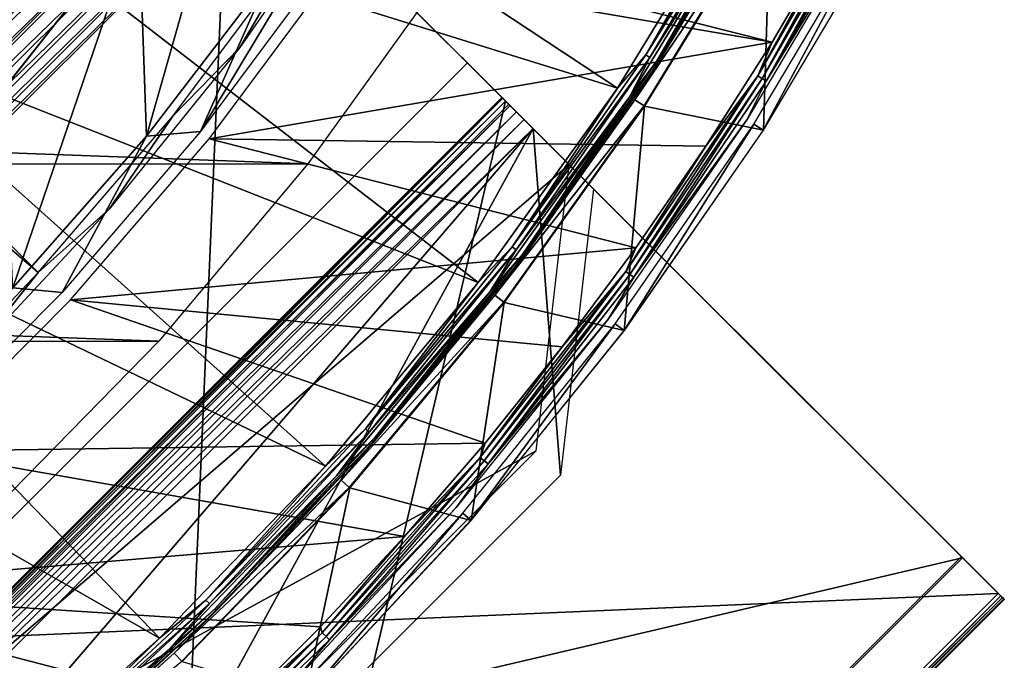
# Model space of a CAD drawing. Header units: millimetres. Extents: x -30.2 to 30.2, y -30.2 to 30.2.
# Tile 127 of 191: x 18.9 to 27.6, y -21 to -15.4. Entities that reach past the tile are written whole.
import ezdxf

# ---------------------------------------------------------------- set-up
doc = ezdxf.new("R2010")
doc.units = ezdxf.units.MM
doc.header["$LTSCALE"] = 81.481481
for name, color, linetype in [('1', 7, 'CONTINUOUS'), ('11', 7, 'CONTINUOUS'), ('141', 7, 'CONTINUOUS'), ('146', 7, 'CONTINUOUS'), ('148', 7, 'CONTINUOUS'), ('15', 7, 'CONTINUOUS'), ('174', 7, 'CONTINUOUS'), ('242', 7, 'CONTINUOUS'), ('243', 7, 'CONTINUOUS'), ('244', 7, 'CONTINUOUS'), ('245', 7, 'CONTINUOUS'), ('246', 7, 'CONTINUOUS'), ('247', 7, 'CONTINUOUS'), ('248', 7, 'CONTINUOUS'), ('249', 7, 'CONTINUOUS'), ('250', 7, 'CONTINUOUS'), ('251', 7, 'CONTINUOUS'), ('252', 7, 'CONTINUOUS'), ('27', 7, 'CONTINUOUS'), ('3', 7, 'CONTINUOUS'), ('5', 7, 'CONTINUOUS'), ('64', 7, 'CONTINUOUS'), ('66', 7, 'CONTINUOUS'), ('79', 7, 'CONTINUOUS'), ('8', 7, 'CONTINUOUS'), ('81', 7, 'CONTINUOUS'), ('9', 7, 'CONTINUOUS')]:
    doc.layers.add(name, color=color, linetype=linetype)

msp = doc.modelspace()

# ---------------------------------------------------------------- linework, layer by layer
at = {"layer": '1', "color": 251, "linetype": 'Continuous', "true_color": 0x4c4c4c}
for points in [[(21.4137, -16.6518, 4.4), (-22.5838, -15.0255, 4.4), (22.6143, -14.9798, 4.4), (21.4137, -16.6518, 4.4)], [(-21.3802, -16.6948, 4.4), (-22.5838, -15.0255, 4.4), (21.4137, -16.6518, 4.4), (-21.3802, -16.6948, 4.4)], [(20.0953, -18.2215, 4.4), (-21.3802, -16.6948, 4.4), (21.4137, -16.6518, 4.4), (20.0953, -18.2215, 4.4)], [(-20.0588, -18.2617, 4.4), (-21.3802, -16.6948, 4.4), (20.0953, -18.2215, 4.4), (-20.0588, -18.2617, 4.4)], [(18.6557, -19.6917, 4.4), (-20.0588, -18.2617, 4.4), (20.0953, -18.2215, 4.4), (18.6557, -19.6917, 4.4)]]:
    msp.add_3dface(points, dxfattribs=at)
at = {"layer": '11', "color": 4, "linetype": 'Continuous'}
for points in [[(25.5089, -14.3163, -0.1983), (24.3958, -16.1401, -0.1983), (25.4465, -16.3535, -119.7983), (25.5089, -14.3163, -0.1983)], [(26.5483, -14.4965, -119.7983), (25.5089, -14.3163, -0.1983), (25.4465, -16.3535, -119.7983), (26.5483, -14.4965, -119.7983)], [(24.3958, -16.1401, -0.1983), (23.1526, -17.8778, -0.1983), (24.215, -18.1271, -119.7983), (24.3958, -16.1401, -0.1983)], [(25.4465, -16.3535, -119.7983), (24.3958, -16.1401, -0.1983), (24.215, -18.1271, -119.7983), (25.4465, -16.3535, -119.7983)], [(23.1526, -17.8778, -0.1983), (21.7858, -19.5202, -0.1983), (22.8602, -19.8084, -119.7983), (23.1526, -17.8778, -0.1983)], [(24.215, -18.1271, -119.7983), (23.1526, -17.8778, -0.1983), (22.8602, -19.8084, -119.7983), (24.215, -18.1271, -119.7983)], [(21.7858, -19.5202, -0.1983), (20.3028, -21.0584, -0.1983), (21.3888, -21.3888, -119.7983), (21.7858, -19.5202, -0.1983)], [(22.8602, -19.8084, -119.7983), (21.7858, -19.5202, -0.1983), (21.3888, -21.3888, -119.7983), (22.8602, -19.8084, -119.7983)]]:
    msp.add_3dface(points, dxfattribs=at)
at = {"layer": '141', "color": 251, "linetype": 'Continuous', "true_color": 0x4c4c4c}
for points in [[(20.8123, -15.6205, -136), (21.3136, -14.7642, -138.7), (21.8648, -14.1096, -136), (20.8123, -15.6205, -136)], [(20.2206, -16.2289, -138.7), (21.3136, -14.7642, -138.7), (20.8123, -15.6205, -136), (20.2206, -16.2289, -138.7)], [(19.6556, -17.0531, -136), (20.2206, -16.2289, -138.7), (20.8123, -15.6205, -136), (19.6556, -17.0531, -136)], [(19.0272, -17.613, -138.7), (20.2206, -16.2289, -138.7), (19.6556, -17.0531, -136), (19.0272, -17.613, -138.7)], [(18.4004, -18.4004, -136), (19.0272, -17.613, -138.7), (19.6556, -17.0531, -136), (18.4004, -18.4004, -136)], [(18.6839, -17.9767, -138.7), (19.0272, -17.613, -138.7), (18.4004, -18.4004, -136), (18.6839, -17.9767, -138.7)]]:
    msp.add_3dface(points, dxfattribs=at)
at = {"layer": '146', "color": 251, "linetype": 'Continuous', "true_color": 0x4c4c4c}
msp.add_3dface([(17.3995, -15.9853, -138.7), (19.0272, -17.613, -138.7), (17.2809, -16.1135, -148.7), (17.3995, -15.9853, -138.7)], dxfattribs=at)
at = {"layer": '148', "color": 251, "linetype": 'Continuous', "true_color": 0x4c4c4c}
msp.add_3dface([(19.0272, -17.613, -138.7), (18.6839, -17.9767, -138.7), (17.2809, -16.1135, -148.7), (19.0272, -17.613, -138.7)], dxfattribs=at)
at = {"layer": '15', "color": 251, "linetype": 'Continuous', "true_color": 0x4c4c4c}
for points in [[(21.5854, -14.8556, -126.0965), (20.4652, -16.3644, -126.0965), (21.3256, -14.929, -131.0095), (21.5854, -14.8556, -126.0965)], [(19.9879, -16.4041, -136), (21.0776, -14.9783, -136), (20.4652, -16.3644, -126.0965), (19.9879, -16.4041, -136)], [(20.4652, -16.3644, -126.0965), (21.0776, -14.9783, -136), (21.3256, -14.929, -131.0095), (20.4652, -16.3644, -126.0965)], [(19.2398, -17.789, -126.0965), (19.9879, -16.4041, -136), (20.4652, -16.3644, -126.0965), (19.2398, -17.789, -126.0965)], [(18.8054, -17.7474, -136), (19.9879, -16.4041, -136), (19.2398, -17.789, -126.0965), (18.8054, -17.7474, -136)], [(17.9154, -19.1222, -126.0965), (18.8054, -17.7474, -136), (19.2398, -17.789, -126.0965), (17.9154, -19.1222, -126.0965)]]:
    msp.add_3dface(points, dxfattribs=at)
at = {"layer": '174', "color": 251, "linetype": 'Continuous', "true_color": 0x4c4c4c}
for points in [[(19.8761, -9.3018, -211.7), (20.2411, -8.4813, -211.7), (8.6651, -20.1633, -211.7), (19.8761, -9.3018, -211.7)], [(8.6651, -20.1633, -211.7), (20.2411, -8.4813, -211.7), (14.3835, -14.3835, -211.7), (8.6651, -20.1633, -211.7)], [(9.48, -19.7922, -211.7), (19.8761, -9.3018, -211.7), (8.6651, -20.1633, -211.7), (9.48, -19.7922, -211.7)], [(19.4828, -10.1008, -211.7), (19.8761, -9.3018, -211.7), (9.48, -19.7922, -211.7), (19.4828, -10.1008, -211.7)], [(10.2803, -19.3889, -211.7), (19.4828, -10.1008, -211.7), (9.48, -19.7922, -211.7), (10.2803, -19.3889, -211.7)], [(19.0612, -10.8782, -211.7), (19.4828, -10.1008, -211.7), (10.2803, -19.3889, -211.7), (19.0612, -10.8782, -211.7)], [(11.062, -18.9553, -211.7), (19.0612, -10.8782, -211.7), (10.2803, -19.3889, -211.7), (11.062, -18.9553, -211.7)], [(18.6113, -11.634, -211.7), (19.0612, -10.8782, -211.7), (11.062, -18.9553, -211.7), (18.6113, -11.634, -211.7)]]:
    msp.add_3dface(points, dxfattribs=at)
at = {"layer": '242', "color": 25, "linetype": 'Continuous', "true_color": 0x996633}
for points in [[(20.455, -27.5261, -190.4393), (20.4921, -27.5632, -190.273), (13.6427, -20.7138, -212.3913), (20.455, -27.5261, -190.4393)], [(13.6427, -20.7138, -212.3913), (20.4921, -27.5632, -190.273), (20.1284, -27.1995, -190.2479), (13.6427, -20.7138, -212.3913)], [(13.9694, -21.0405, -212.5827), (20.455, -27.5261, -190.4393), (13.6427, -20.7138, -212.3913), (13.9694, -21.0405, -212.5827)]]:
    msp.add_3dface(points, dxfattribs=at)
at = {"layer": '243', "color": 25, "linetype": 'Continuous', "true_color": 0x996633}
for points in [[(20.7138, -13.6427, -212.3913), (27.1995, -20.1284, -190.2479), (27.5261, -20.455, -190.4393), (20.7138, -13.6427, -212.3913)], [(21.0405, -13.9694, -212.5827), (20.7138, -13.6427, -212.3913), (27.5261, -20.455, -190.4393), (21.0405, -13.9694, -212.5827)], [(22.7793, -15.7083, -169.8023), (22.7917, -15.7206, -169.5741), (23.1656, -16.0945, -169.5016), (22.7793, -15.7083, -169.8023)], [(22.7917, -15.7206, -170.0305), (22.7793, -15.7083, -169.8023), (23.1329, -16.0618, -169.8023), (22.7917, -15.7206, -170.0305)], [(23.1329, -16.0618, -169.8023), (22.7793, -15.7083, -169.8023), (23.1411, -16.07, -169.6502), (23.1329, -16.0618, -169.8023)], [(23.1411, -16.07, -169.6502), (22.7793, -15.7083, -169.8023), (23.1656, -16.0945, -169.5016), (23.1411, -16.07, -169.6502)], [(22.7917, -15.7206, -169.5741), (22.8284, -15.7573, -169.3512), (23.2058, -16.1347, -169.36), (22.7917, -15.7206, -169.5741)], [(23.1656, -16.0945, -169.5016), (22.7917, -15.7206, -169.5741), (23.2058, -16.1347, -169.36), (23.1656, -16.0945, -169.5016)], [(22.8284, -15.7573, -170.2534), (22.7917, -15.7206, -170.0305), (23.1656, -16.0945, -170.103), (22.8284, -15.7573, -170.2534)], [(23.1656, -16.0945, -170.103), (22.7917, -15.7206, -170.0305), (23.1411, -16.07, -169.9544), (23.1656, -16.0945, -170.103)], [(23.1411, -16.07, -169.9544), (22.7917, -15.7206, -170.0305), (23.1329, -16.0618, -169.8023), (23.1411, -16.07, -169.9544)], [(22.8284, -15.7573, -169.3512), (22.8887, -15.8176, -169.1389), (23.3292, -16.2581, -169.1108), (22.8284, -15.7573, -169.3512)], [(23.2058, -16.1347, -169.36), (22.8284, -15.7573, -169.3512), (23.2608, -16.1897, -169.2287), (23.2058, -16.1347, -169.36)], [(23.2608, -16.1897, -169.2287), (22.8284, -15.7573, -169.3512), (23.3292, -16.2581, -169.1108), (23.2608, -16.1897, -169.2287)], [(27.21, -20.139, -189.9062), (22.8284, -15.7573, -170.2534), (27.5472, -20.4761, -189.7559), (27.21, -20.139, -189.9062)], [(27.5472, -20.4761, -189.7559), (22.8284, -15.7573, -170.2534), (23.1656, -16.0945, -170.103), (27.5472, -20.4761, -189.7559)], [(22.8887, -15.8176, -169.1389), (22.9711, -15.9001, -168.9419), (23.4095, -16.3385, -169.009), (22.8887, -15.8176, -169.1389)], [(23.3292, -16.2581, -169.1108), (22.8887, -15.8176, -169.1389), (23.4095, -16.3385, -169.009), (23.3292, -16.2581, -169.1108)], [(22.9711, -15.9001, -168.9419), (23.0738, -16.0027, -168.765), (23.9423, -16.8712, -168.4308), (22.9711, -15.9001, -168.9419)], [(23.4095, -16.3385, -169.009), (22.9711, -15.9001, -168.9419), (23.9423, -16.8712, -168.4308), (23.4095, -16.3385, -169.009)], [(23.0738, -16.0027, -168.765), (23.1943, -16.1232, -168.6123), (23.9423, -16.8712, -168.4308), (23.0738, -16.0027, -168.765)], [(23.9423, -16.8712, -168.4308), (23.1943, -16.1232, -168.6123), (23.7271, -16.656, -168.0341), (23.9423, -16.8712, -168.4308)], [(27.1995, -20.1284, -190.2479), (27.218, -20.1469, -190.1648), (27.5793, -20.5082, -190.1002), (27.1995, -20.1284, -190.2479)], [(27.5261, -20.455, -190.4393), (27.1995, -20.1284, -190.2479), (27.5632, -20.4921, -190.273), (27.5261, -20.455, -190.4393)], [(27.5632, -20.4921, -190.273), (27.1995, -20.1284, -190.2479), (27.5793, -20.5082, -190.1002), (27.5632, -20.4921, -190.273)], [(27.2234, -20.1523, -189.9913), (27.21, -20.139, -189.9062), (27.5739, -20.5028, -189.9261), (27.2234, -20.1523, -189.9913)], [(27.5739, -20.5028, -189.9261), (27.21, -20.139, -189.9062), (27.5472, -20.4761, -189.7559), (27.5739, -20.5028, -189.9261)], [(27.218, -20.1469, -190.1648), (27.226, -20.155, -190.0784), (27.5739, -20.5028, -189.9261), (27.218, -20.1469, -190.1648)], [(27.5793, -20.5082, -190.1002), (27.218, -20.1469, -190.1648), (27.5739, -20.5028, -189.9261), (27.5793, -20.5082, -190.1002)], [(27.226, -20.155, -190.0784), (27.2234, -20.1523, -189.9913), (27.5739, -20.5028, -189.9261), (27.226, -20.155, -190.0784)]]:
    msp.add_3dface(points, dxfattribs=at)
at = {"layer": '244', "color": 25, "linetype": 'Continuous', "true_color": 0x996633}
for points in [[(13.3161, -20.3872, -213.2), (20.3872, -13.3161, -213.2), (20.5056, -13.4346, -213.1859), (13.3161, -20.3872, -213.2)], [(13.4346, -20.5056, -213.1859), (13.3161, -20.3872, -213.2), (20.5056, -13.4346, -213.1859), (13.4346, -20.5056, -213.1859)], [(13.4346, -20.5056, -213.1859), (20.5056, -13.4346, -213.1859), (20.6207, -13.5497, -213.1439), (13.4346, -20.5056, -213.1859)], [(13.5497, -20.6207, -213.1439), (13.4346, -20.5056, -213.1859), (20.6207, -13.5497, -213.1439), (13.5497, -20.6207, -213.1439)], [(13.5497, -20.6207, -213.1439), (20.6207, -13.5497, -213.1439), (20.7292, -13.6581, -213.0752), (13.5497, -20.6207, -213.1439)], [(13.6581, -20.7292, -213.0752), (13.5497, -20.6207, -213.1439), (20.7292, -13.6581, -213.0752), (13.6581, -20.7292, -213.0752)], [(13.6581, -20.7292, -213.0752), (20.7292, -13.6581, -213.0752), (20.8281, -13.757, -212.9818), (13.6581, -20.7292, -213.0752)], [(13.757, -20.8281, -212.9818), (13.6581, -20.7292, -213.0752), (20.8281, -13.757, -212.9818), (13.757, -20.8281, -212.9818)], [(13.757, -20.8281, -212.9818), (20.8281, -13.757, -212.9818), (20.9144, -13.8434, -212.8663), (13.757, -20.8281, -212.9818)], [(13.8434, -20.9144, -212.8663), (13.757, -20.8281, -212.9818), (20.9144, -13.8434, -212.8663), (13.8434, -20.9144, -212.8663)], [(13.8434, -20.9144, -212.8663), (20.9144, -13.8434, -212.8663), (20.9859, -13.9148, -212.732), (13.8434, -20.9144, -212.8663)], [(13.9148, -20.9859, -212.732), (13.8434, -20.9144, -212.8663), (20.9859, -13.9148, -212.732), (13.9148, -20.9859, -212.732)], [(13.9148, -20.9859, -212.732), (20.9859, -13.9148, -212.732), (21.0405, -13.9694, -212.5827), (13.9148, -20.9859, -212.732)], [(13.9694, -21.0405, -212.5827), (13.9148, -20.9859, -212.732), (21.0405, -13.9694, -212.5827), (13.9694, -21.0405, -212.5827)]]:
    msp.add_3dface(points, dxfattribs=at)
at = {"layer": '245', "color": 25, "linetype": 'Continuous', "true_color": 0x996633}
for points in [[(13.9694, -21.0405, -212.5827), (21.0405, -13.9694, -212.5827), (27.5261, -20.455, -190.4393), (13.9694, -21.0405, -212.5827)], [(20.455, -27.5261, -190.4393), (13.9694, -21.0405, -212.5827), (27.5261, -20.455, -190.4393), (20.455, -27.5261, -190.4393)]]:
    msp.add_3dface(points, dxfattribs=at)
at = {"layer": '246', "color": 25, "linetype": 'Continuous', "true_color": 0x996633}
for points in [[(20.455, -27.5261, -190.4393), (27.5261, -20.455, -190.4393), (27.5632, -20.4921, -190.273), (20.455, -27.5261, -190.4393)], [(20.4761, -27.5472, -189.7559), (20.5028, -27.5739, -189.9261), (27.5472, -20.4761, -189.7559), (20.4761, -27.5472, -189.7559)], [(20.5028, -27.5739, -189.9261), (27.5739, -20.5028, -189.9261), (27.5472, -20.4761, -189.7559), (20.5028, -27.5739, -189.9261)], [(20.4921, -27.5632, -190.273), (20.455, -27.5261, -190.4393), (27.5632, -20.4921, -190.273), (20.4921, -27.5632, -190.273)], [(20.4921, -27.5632, -190.273), (27.5632, -20.4921, -190.273), (27.5793, -20.5082, -190.1002), (20.4921, -27.5632, -190.273)], [(20.5082, -27.5793, -190.1002), (20.4921, -27.5632, -190.273), (27.5793, -20.5082, -190.1002), (20.5082, -27.5793, -190.1002)], [(20.5028, -27.5739, -189.9261), (20.5082, -27.5793, -190.1002), (27.5739, -20.5028, -189.9261), (20.5028, -27.5739, -189.9261)], [(20.5082, -27.5793, -190.1002), (27.5793, -20.5082, -190.1002), (27.5739, -20.5028, -189.9261), (20.5082, -27.5793, -190.1002)]]:
    msp.add_3dface(points, dxfattribs=at)
at = {"layer": '247', "color": 25, "linetype": 'Continuous', "true_color": 0x996633}
for points in [[(16.0945, -23.1656, -170.103), (20.4761, -27.5472, -189.7559), (23.1656, -16.0945, -170.103), (16.0945, -23.1656, -170.103)], [(20.4761, -27.5472, -189.7559), (27.5472, -20.4761, -189.7559), (23.1656, -16.0945, -170.103), (20.4761, -27.5472, -189.7559)]]:
    msp.add_3dface(points, dxfattribs=at)
at = {"layer": '248', "color": 25, "linetype": 'Continuous', "true_color": 0x996633}
for points in [[(13.6427, -20.7138, -212.3913), (20.1284, -27.1995, -190.2479), (20.7138, -13.6427, -212.3913), (13.6427, -20.7138, -212.3913)], [(20.1284, -27.1995, -190.2479), (27.1995, -20.1284, -190.2479), (20.7138, -13.6427, -212.3913), (20.1284, -27.1995, -190.2479)]]:
    msp.add_3dface(points, dxfattribs=at)
at = {"layer": '249', "color": 25, "linetype": 'Continuous', "true_color": 0x996633}
for points in [[(15.7573, -22.8284, -170.2534), (22.8284, -15.7573, -170.2534), (27.21, -20.139, -189.9062), (15.7573, -22.8284, -170.2534)], [(20.139, -27.21, -189.9062), (15.7573, -22.8284, -170.2534), (27.21, -20.139, -189.9062), (20.139, -27.21, -189.9062)]]:
    msp.add_3dface(points, dxfattribs=at)
at = {"layer": '250', "color": 25, "linetype": 'Continuous', "true_color": 0x996633}
for points in [[(16.0618, -23.1329, -169.8023), (16.07, -23.1411, -169.9544), (23.1329, -16.0618, -169.8023), (16.0618, -23.1329, -169.8023)], [(16.0618, -23.1329, -169.8023), (23.1329, -16.0618, -169.8023), (23.1411, -16.07, -169.6502), (16.0618, -23.1329, -169.8023)], [(16.07, -23.1411, -169.6502), (16.0618, -23.1329, -169.8023), (23.1411, -16.07, -169.6502), (16.07, -23.1411, -169.6502)], [(16.07, -23.1411, -169.9544), (23.1411, -16.07, -169.9544), (23.1329, -16.0618, -169.8023), (16.07, -23.1411, -169.9544)], [(16.07, -23.1411, -169.6502), (23.1411, -16.07, -169.6502), (23.1656, -16.0945, -169.5016), (16.07, -23.1411, -169.6502)], [(16.07, -23.1411, -169.9544), (16.0945, -23.1656, -170.103), (23.1411, -16.07, -169.9544), (16.07, -23.1411, -169.9544)], [(16.0945, -23.1656, -169.5016), (16.07, -23.1411, -169.6502), (23.1656, -16.0945, -169.5016), (16.0945, -23.1656, -169.5016)], [(16.0945, -23.1656, -170.103), (23.1656, -16.0945, -170.103), (23.1411, -16.07, -169.9544), (16.0945, -23.1656, -170.103)], [(16.0945, -23.1656, -169.5016), (23.1656, -16.0945, -169.5016), (23.2058, -16.1347, -169.36), (16.0945, -23.1656, -169.5016)], [(16.1347, -23.2058, -169.36), (16.0945, -23.1656, -169.5016), (23.2058, -16.1347, -169.36), (16.1347, -23.2058, -169.36)], [(16.1347, -23.2058, -169.36), (23.2058, -16.1347, -169.36), (23.2608, -16.1897, -169.2287), (16.1347, -23.2058, -169.36)], [(16.1897, -23.2608, -169.2287), (16.1347, -23.2058, -169.36), (23.2608, -16.1897, -169.2287), (16.1897, -23.2608, -169.2287)], [(16.1897, -23.2608, -169.2287), (23.2608, -16.1897, -169.2287), (23.3292, -16.2581, -169.1108), (16.1897, -23.2608, -169.2287)], [(16.2581, -23.3292, -169.1108), (16.1897, -23.2608, -169.2287), (23.3292, -16.2581, -169.1108), (16.2581, -23.3292, -169.1108)], [(16.2581, -23.3292, -169.1108), (23.3292, -16.2581, -169.1108), (23.4095, -16.3385, -169.009), (16.2581, -23.3292, -169.1108)], [(16.3385, -23.4095, -169.009), (16.2581, -23.3292, -169.1108), (23.4095, -16.3385, -169.009), (16.3385, -23.4095, -169.009)]]:
    msp.add_3dface(points, dxfattribs=at)
at = {"layer": '251', "color": 25, "linetype": 'Continuous', "true_color": 0x996633}
for points in [[(16.8712, -23.9423, -168.4308), (16.3385, -23.4095, -169.009), (23.4095, -16.3385, -169.009), (16.8712, -23.9423, -168.4308)], [(16.8712, -23.9423, -168.4308), (23.4095, -16.3385, -169.009), (19.4074, -23.65, -167.2133), (16.8712, -23.9423, -168.4308)], [(19.4074, -23.65, -167.2133), (23.4095, -16.3385, -169.009), (23.65, -19.4074, -167.2133), (19.4074, -23.65, -167.2133)], [(23.4095, -16.3385, -169.009), (23.9423, -16.8712, -168.4308), (23.65, -19.4074, -167.2133), (23.4095, -16.3385, -169.009)]]:
    msp.add_3dface(points, dxfattribs=at)
at = {"layer": '252', "color": 25, "linetype": 'Continuous', "true_color": 0x996633}
for points in [[(23.1943, -16.1232, -168.6123), (16.1232, -23.1943, -168.6123), (23.7271, -16.656, -168.0341), (23.1943, -16.1232, -168.6123)], [(23.7271, -16.656, -168.0341), (16.1232, -23.1943, -168.6123), (23.4348, -19.1922, -166.8166), (23.7271, -16.656, -168.0341)], [(16.1232, -23.1943, -168.6123), (19.1922, -23.4348, -166.8166), (23.4348, -19.1922, -166.8166), (16.1232, -23.1943, -168.6123)]]:
    msp.add_3dface(points, dxfattribs=at)
at = {"layer": '27', "color": 251, "linetype": 'Continuous', "true_color": 0x4c4c4c}
for points in [[(20.9922, -12.8653, -136), (19.9879, -16.4041, -136), (19.919, -14.4713, -136), (20.9922, -12.8653, -136)], [(21.0776, -14.9783, -136), (19.9879, -16.4041, -136), (20.9922, -12.8653, -136), (21.0776, -14.9783, -136)], [(19.919, -14.4713, -136), (18.8054, -17.7474, -136), (18.7216, -15.9904, -136), (19.919, -14.4713, -136)], [(19.9879, -16.4041, -136), (18.8054, -17.7474, -136), (19.919, -14.4713, -136), (19.9879, -16.4041, -136)]]:
    msp.add_3dface(points, dxfattribs=at)
at = {"layer": '3', "color": 251, "linetype": 'Continuous', "true_color": 0x4c4c4c}
for points in [[(18.3576, -14.1753, 6.367), (24.1543, -15.9804, 6.0125), (19.3434, -12.7974, 6.367), (18.3576, -14.1753, 6.367)], [(24.1543, -15.9804, 6.0125), (25.2564, -14.1746, 6.0125), (19.3434, -12.7974, 6.367), (24.1543, -15.9804, 6.0125)], [(17.2739, -15.4775, 6.367), (22.9234, -17.7009, 6.0125), (18.3576, -14.1753, 6.367), (17.2739, -15.4775, 6.367)], [(22.9234, -17.7009, 6.0125), (24.1543, -15.9804, 6.0125), (18.3576, -14.1753, 6.367), (22.9234, -17.7009, 6.0125)], [(16.098, -16.6971, 6.367), (21.5702, -19.327, 6.0125), (17.2739, -15.4775, 6.367), (16.098, -16.6971, 6.367)], [(21.5702, -19.327, 6.0125), (22.9234, -17.7009, 6.0125), (17.2739, -15.4775, 6.367), (21.5702, -19.327, 6.0125)], [(14.8363, -17.8276, 6.367), (20.1019, -20.8499, 6.0125), (16.098, -16.6971, 6.367), (14.8363, -17.8276, 6.367)], [(20.1019, -20.8499, 6.0125), (21.5702, -19.327, 6.0125), (16.098, -16.6971, 6.367), (20.1019, -20.8499, 6.0125)], [(18.5263, -22.2617, 6.0125), (20.1019, -20.8499, 6.0125), (14.8363, -17.8276, 6.367), (18.5263, -22.2617, 6.0125)]]:
    msp.add_3dface(points, dxfattribs=at)
at = {"layer": '5', "color": 251, "linetype": 'Continuous', "true_color": 0x4c4c4c}
for points in [[(24.3098, -16.0832, 5.8165), (25.5043, -14.3137, 0.2035), (25.4189, -14.2658, 5.8165), (24.3098, -16.0832, 5.8165)], [(24.3915, -16.1372, 0.2035), (25.5043, -14.3137, 0.2035), (24.3098, -16.0832, 5.8165), (24.3915, -16.1372, 0.2035)], [(23.0709, -17.8148, 5.8165), (24.3915, -16.1372, 0.2035), (24.3098, -16.0832, 5.8165), (23.0709, -17.8148, 5.8165)], [(23.1485, -17.8747, 0.2035), (24.3915, -16.1372, 0.2035), (23.0709, -17.8148, 5.8165), (23.1485, -17.8747, 0.2035)], [(21.709, -19.4513, 5.8165), (23.1485, -17.8747, 0.2035), (23.0709, -17.8148, 5.8165), (21.709, -19.4513, 5.8165)], [(21.7819, -19.5167, 0.2035), (23.1485, -17.8747, 0.2035), (21.709, -19.4513, 5.8165), (21.7819, -19.5167, 0.2035)], [(20.2312, -20.9841, 5.8165), (21.7819, -19.5167, 0.2035), (21.709, -19.4513, 5.8165), (20.2312, -20.9841, 5.8165)], [(20.2992, -21.0546, 0.2035), (21.7819, -19.5167, 0.2035), (20.2312, -20.9841, 5.8165), (20.2992, -21.0546, 0.2035)], [(18.6455, -22.4049, 5.8165), (20.2992, -21.0546, 0.2035), (20.2312, -20.9841, 5.8165), (18.6455, -22.4049, 5.8165)]]:
    msp.add_3dface(points, dxfattribs=at)
at = {"layer": '64', "color": 251, "linetype": 'Continuous', "true_color": 0x4c4c4c}
for points in [[(25.5237, -15.5732, -126), (21.8726, -14.6485, -126), (26.0739, -14.6336, -126), (25.5237, -15.5732, -126)], [(21.6678, -14.9122, -126), (21.8726, -14.6485, -126), (25.5237, -15.5732, -126), (21.6678, -14.9122, -126)], [(20.5417, -16.4287, -126), (21.6678, -14.9122, -126), (25.5237, -15.5732, -126), (20.5417, -16.4287, -126)], [(24.9386, -16.4935, -126), (20.5417, -16.4287, -126), (25.5237, -15.5732, -126), (24.9386, -16.4935, -126)], [(19.3137, -17.8563, -126), (20.5417, -16.4287, -126), (24.3185, -17.3946, -126), (19.3137, -17.8563, -126)], [(24.3185, -17.3946, -126), (20.5417, -16.4287, -126), (24.9386, -16.4935, -126), (24.3185, -17.3946, -126)], [(23.6664, -18.2724, -126), (19.3137, -17.8563, -126), (24.3185, -17.3946, -126), (23.6664, -18.2724, -126)], [(17.9832, -19.1956, -126), (19.3137, -17.8563, -126), (22.9844, -19.1233, -126), (17.9832, -19.1956, -126)], [(22.9844, -19.1233, -126), (19.3137, -17.8563, -126), (23.6664, -18.2724, -126), (22.9844, -19.1233, -126)], [(22.2705, -19.9499, -126), (17.9832, -19.1956, -126), (22.9844, -19.1233, -126), (22.2705, -19.9499, -126)], [(16.5637, -20.433, -126), (17.9832, -19.1956, -126), (22.2705, -19.9499, -126), (16.5637, -20.433, -126)], [(21.5257, -20.7512, -126), (16.5637, -20.433, -126), (22.2705, -19.9499, -126), (21.5257, -20.7512, -126)], [(15.0547, -21.569, -126), (16.5637, -20.433, -126), (20.7534, -21.5239, -126), (15.0547, -21.569, -126)], [(20.7534, -21.5239, -126), (16.5637, -20.433, -126), (21.5257, -20.7512, -126), (20.7534, -21.5239, -126)]]:
    msp.add_3dface(points, dxfattribs=at)
at = {"layer": '66', "color": 251, "linetype": 'Continuous', "true_color": 0x4c4c4c}
for points in [[(25.3971, -15.8699, -125.9953), (26.0739, -14.6336, -126), (26.4423, -14.0596, -125.9953), (25.3971, -15.8699, -125.9953)], [(25.3971, -15.8699, -125.9953), (26.4423, -14.0596, -125.9953), (25.4365, -15.8945, -125.9814), (25.3971, -15.8699, -125.9953)], [(26.4423, -14.0596, -125.9953), (26.4833, -14.0814, -125.9814), (25.4365, -15.8945, -125.9814), (26.4423, -14.0596, -125.9953)], [(26.4833, -14.0814, -125.9814), (25.4729, -15.9173, -125.9588), (25.4365, -15.8945, -125.9814), (26.4833, -14.0814, -125.9814)], [(26.5212, -14.1016, -125.9588), (25.4729, -15.9173, -125.9588), (26.4833, -14.0814, -125.9814), (26.5212, -14.1016, -125.9588)], [(26.5212, -14.1016, -125.9588), (26.396, -14.4133, -125.9283), (25.4729, -15.9173, -125.9588), (26.5212, -14.1016, -125.9588)], [(26.396, -14.4133, -125.9283), (25.3006, -16.2597, -125.9283), (25.4729, -15.9173, -125.9588), (26.396, -14.4133, -125.9283)], [(25.5237, -15.5732, -126), (26.0739, -14.6336, -126), (25.3971, -15.8699, -125.9953), (25.5237, -15.5732, -126)], [(24.9386, -16.4935, -126), (25.5237, -15.5732, -126), (25.3971, -15.8699, -125.9953), (24.9386, -16.4935, -126)], [(24.2282, -17.6028, -125.9953), (24.9386, -16.4935, -126), (25.3971, -15.8699, -125.9953), (24.2282, -17.6028, -125.9953)], [(24.2282, -17.6028, -125.9953), (25.3971, -15.8699, -125.9953), (24.2658, -17.6302, -125.9814), (24.2282, -17.6028, -125.9953)], [(25.3971, -15.8699, -125.9953), (25.4365, -15.8945, -125.9814), (24.2658, -17.6302, -125.9814), (25.3971, -15.8699, -125.9953)], [(25.4365, -15.8945, -125.9814), (24.3005, -17.6554, -125.9588), (24.2658, -17.6302, -125.9814), (25.4365, -15.8945, -125.9814)], [(25.4729, -15.9173, -125.9588), (24.3005, -17.6554, -125.9588), (25.4365, -15.8945, -125.9814), (25.4729, -15.9173, -125.9588)], [(25.4729, -15.9173, -125.9588), (25.3006, -16.2597, -125.9283), (24.3005, -17.6554, -125.9588), (25.4729, -15.9173, -125.9588)], [(25.3006, -16.2597, -125.9283), (24.0761, -18.0232, -125.9283), (24.3005, -17.6554, -125.9588), (25.3006, -16.2597, -125.9283)], [(24.3185, -17.3946, -126), (24.9386, -16.4935, -126), (24.2282, -17.6028, -125.9953), (24.3185, -17.3946, -126)], [(23.6664, -18.2724, -126), (24.3185, -17.3946, -126), (24.2282, -17.6028, -125.9953), (23.6664, -18.2724, -126)], [(22.9413, -19.25, -125.9953), (23.6664, -18.2724, -126), (24.2282, -17.6028, -125.9953), (22.9413, -19.25, -125.9953)], [(22.9413, -19.25, -125.9953), (24.2282, -17.6028, -125.9953), (22.9769, -19.2799, -125.9814), (22.9413, -19.25, -125.9953)], [(24.2282, -17.6028, -125.9953), (24.2658, -17.6302, -125.9814), (22.9769, -19.2799, -125.9814), (24.2282, -17.6028, -125.9953)], [(24.2658, -17.6302, -125.9814), (23.0098, -19.3075, -125.9588), (22.9769, -19.2799, -125.9814), (24.2658, -17.6302, -125.9814)], [(24.3005, -17.6554, -125.9588), (23.0098, -19.3075, -125.9588), (24.2658, -17.6302, -125.9814), (24.3005, -17.6554, -125.9588)], [(24.3005, -17.6554, -125.9588), (24.0761, -18.0232, -125.9283), (23.0098, -19.3075, -125.9588), (24.3005, -17.6554, -125.9588)], [(24.0761, -18.0232, -125.9283), (22.729, -19.6948, -125.9283), (23.0098, -19.3075, -125.9588), (24.0761, -18.0232, -125.9283)], [(22.9844, -19.1233, -126), (23.6664, -18.2724, -126), (22.9413, -19.25, -125.9953), (22.9844, -19.1233, -126)], [(22.2705, -19.9499, -126), (22.9844, -19.1233, -126), (22.9413, -19.25, -125.9953), (22.2705, -19.9499, -126)], [(21.5426, -20.8034, -125.9953), (22.2705, -19.9499, -126), (22.9413, -19.25, -125.9953), (21.5426, -20.8034, -125.9953)], [(21.5426, -20.8034, -125.9953), (22.9413, -19.25, -125.9953), (21.576, -20.8357, -125.9814), (21.5426, -20.8034, -125.9953)], [(22.9413, -19.25, -125.9953), (22.9769, -19.2799, -125.9814), (21.576, -20.8357, -125.9814), (22.9413, -19.25, -125.9953)], [(22.9769, -19.2799, -125.9814), (21.6069, -20.8655, -125.9588), (21.576, -20.8357, -125.9814), (22.9769, -19.2799, -125.9814)], [(23.0098, -19.3075, -125.9588), (21.6069, -20.8655, -125.9588), (22.9769, -19.2799, -125.9814), (23.0098, -19.3075, -125.9588)], [(23.0098, -19.3075, -125.9588), (22.729, -19.6948, -125.9283), (21.6069, -20.8655, -125.9588), (23.0098, -19.3075, -125.9588)], [(22.729, -19.6948, -125.9283), (21.2661, -21.2661, -125.9283), (21.6069, -20.8655, -125.9588), (22.729, -19.6948, -125.9283)], [(21.5257, -20.7512, -126), (22.2705, -19.9499, -126), (21.5426, -20.8034, -125.9953), (21.5257, -20.7512, -126)], [(20.0389, -22.2555, -125.9953), (20.7534, -21.5239, -126), (21.5426, -20.8034, -125.9953), (20.0389, -22.2555, -125.9953)], [(20.0389, -22.2555, -125.9953), (21.5426, -20.8034, -125.9953), (20.07, -22.29, -125.9814), (20.0389, -22.2555, -125.9953)], [(21.5426, -20.8034, -125.9953), (21.576, -20.8357, -125.9814), (20.07, -22.29, -125.9814), (21.5426, -20.8034, -125.9953)], [(20.7534, -21.5239, -126), (21.5257, -20.7512, -126), (21.5426, -20.8034, -125.9953), (20.7534, -21.5239, -126)], [(21.576, -20.8357, -125.9814), (20.0988, -22.3219, -125.9588), (20.07, -22.29, -125.9814), (21.576, -20.8357, -125.9814)], [(21.6069, -20.8655, -125.9588), (20.0988, -22.3219, -125.9588), (21.576, -20.8357, -125.9814), (21.6069, -20.8655, -125.9588)], [(21.6069, -20.8655, -125.9588), (21.2661, -21.2661, -125.9283), (20.0988, -22.3219, -125.9588), (21.6069, -20.8655, -125.9588)]]:
    msp.add_3dface(points, dxfattribs=at)
at = {"layer": '79', "color": 251, "linetype": 'Continuous', "true_color": 0x4c4c4c}
msp.add_3dface([(18.721, -15.9909, -120), (12.5112, -14.5859, -120), (19.9195, -14.4707, -120), (18.721, -15.9909, -120)], dxfattribs=at)
at = {"layer": '8', "color": 251, "linetype": 'Continuous', "true_color": 0x4c4c4c}
for points in [[(25.462, -13.9033, 6.0031), (25.2564, -14.1746, 6.0125), (24.4053, -15.6843, 6.0031), (25.462, -13.9033, 6.0031)], [(25.462, -13.9033, 6.0031), (24.4053, -15.6843, 6.0031), (25.5013, -13.9247, 5.9821), (25.462, -13.9033, 6.0031)], [(25.5013, -13.9247, 5.9821), (24.4053, -15.6843, 6.0031), (24.4429, -15.7085, 5.9821), (25.5013, -13.9247, 5.9821)], [(25.5013, -13.9247, 5.9821), (24.4429, -15.7085, 5.9821), (25.3709, -14.2389, 5.9508), (25.5013, -13.9247, 5.9821)], [(25.2564, -14.1746, 6.0125), (24.1543, -15.9804, 6.0125), (24.4053, -15.6843, 6.0031), (25.2564, -14.1746, 6.0125)], [(25.3709, -14.2389, 5.9508), (24.4429, -15.7085, 5.9821), (24.2639, -16.0528, 5.9508), (25.3709, -14.2389, 5.9508)], [(24.4053, -15.6843, 6.0031), (24.1543, -15.9804, 6.0125), (23.2242, -17.3854, 6.0031), (24.4053, -15.6843, 6.0031)], [(24.4053, -15.6843, 6.0031), (23.2242, -17.3854, 6.0031), (24.4429, -15.7085, 5.9821), (24.4053, -15.6843, 6.0031)], [(24.4429, -15.7085, 5.9821), (23.2242, -17.3854, 6.0031), (23.26, -17.4122, 5.9821), (24.4429, -15.7085, 5.9821)], [(24.4429, -15.7085, 5.9821), (23.26, -17.4122, 5.9821), (24.2639, -16.0528, 5.9508), (24.4429, -15.7085, 5.9821)], [(24.1543, -15.9804, 6.0125), (22.9234, -17.7009, 6.0125), (23.2242, -17.3854, 6.0031), (24.1543, -15.9804, 6.0125)], [(24.2639, -16.0528, 5.9508), (23.26, -17.4122, 5.9821), (23.0274, -17.7812, 5.9508), (24.2639, -16.0528, 5.9508)], [(23.2242, -17.3854, 6.0031), (22.9234, -17.7009, 6.0125), (21.9247, -18.9979, 6.0031), (23.2242, -17.3854, 6.0031)], [(23.2242, -17.3854, 6.0031), (21.9247, -18.9979, 6.0031), (23.26, -17.4122, 5.9821), (23.2242, -17.3854, 6.0031)], [(23.26, -17.4122, 5.9821), (21.9247, -18.9979, 6.0031), (21.9586, -19.0272, 5.9821), (23.26, -17.4122, 5.9821)], [(23.26, -17.4122, 5.9821), (21.9586, -19.0272, 5.9821), (23.0274, -17.7812, 5.9508), (23.26, -17.4122, 5.9821)], [(22.9234, -17.7009, 6.0125), (21.5702, -19.327, 6.0125), (21.9247, -18.9979, 6.0031), (22.9234, -17.7009, 6.0125)], [(23.0274, -17.7812, 5.9508), (21.9586, -19.0272, 5.9821), (21.668, -19.4146, 5.9508), (23.0274, -17.7812, 5.9508)], [(21.9247, -18.9979, 6.0031), (21.5702, -19.327, 6.0125), (20.5136, -20.5136, 6.0031), (21.9247, -18.9979, 6.0031)], [(21.9247, -18.9979, 6.0031), (20.5136, -20.5136, 6.0031), (21.9586, -19.0272, 5.9821), (21.9247, -18.9979, 6.0031)], [(21.9586, -19.0272, 5.9821), (20.5136, -20.5136, 6.0031), (20.5452, -20.5452, 5.9821), (21.9586, -19.0272, 5.9821)], [(21.9586, -19.0272, 5.9821), (20.5452, -20.5452, 5.9821), (21.668, -19.4146, 5.9508), (21.9586, -19.0272, 5.9821)], [(21.5702, -19.327, 6.0125), (20.1019, -20.8499, 6.0125), (20.5136, -20.5136, 6.0031), (21.5702, -19.327, 6.0125)], [(21.668, -19.4146, 5.9508), (20.5452, -20.5452, 5.9821), (20.193, -20.9445, 5.9508), (21.668, -19.4146, 5.9508)], [(20.5136, -20.5136, 6.0031), (20.1019, -20.8499, 6.0125), (18.9979, -21.9247, 6.0031), (20.5136, -20.5136, 6.0031)], [(20.5136, -20.5136, 6.0031), (18.9979, -21.9247, 6.0031), (20.5452, -20.5452, 5.9821), (20.5136, -20.5136, 6.0031)], [(20.5452, -20.5452, 5.9821), (18.9979, -21.9247, 6.0031), (19.0272, -21.9586, 5.9821), (20.5452, -20.5452, 5.9821)], [(20.5452, -20.5452, 5.9821), (19.0272, -21.9586, 5.9821), (20.193, -20.9445, 5.9508), (20.5452, -20.5452, 5.9821)], [(20.1019, -20.8499, 6.0125), (18.5263, -22.2617, 6.0125), (18.9979, -21.9247, 6.0031), (20.1019, -20.8499, 6.0125)], [(20.193, -20.9445, 5.9508), (19.0272, -21.9586, 5.9821), (18.6103, -22.3626, 5.9508), (20.193, -20.9445, 5.9508)]]:
    msp.add_3dface(points, dxfattribs=at)
at = {"layer": '81', "color": 251, "linetype": 'Continuous', "true_color": 0x4c4c4c}
for points in [[(25.3634, -16.3001, -125.7544), (26.4616, -14.4491, -125.7544), (25.4449, -16.3525, -120.2035), (25.3634, -16.3001, -125.7544)], [(25.4449, -16.3525, -120.2035), (26.4616, -14.4491, -125.7544), (26.5467, -14.4956, -120.2035), (25.4449, -16.3525, -120.2035)], [(24.136, -18.068, -125.7544), (25.3634, -16.3001, -125.7544), (24.2135, -18.126, -120.2035), (24.136, -18.068, -125.7544)], [(24.2135, -18.126, -120.2035), (25.3634, -16.3001, -125.7544), (25.4449, -16.3525, -120.2035), (24.2135, -18.126, -120.2035)], [(22.7855, -19.7438, -125.7544), (24.136, -18.068, -125.7544), (22.8587, -19.8072, -120.2035), (22.7855, -19.7438, -125.7544)], [(22.8587, -19.8072, -120.2035), (24.136, -18.068, -125.7544), (24.2135, -18.126, -120.2035), (22.8587, -19.8072, -120.2035)], [(21.319, -21.319, -125.7544), (22.7855, -19.7438, -125.7544), (21.3875, -21.3875, -120.2035), (21.319, -21.319, -125.7544)], [(21.3875, -21.3875, -120.2035), (22.7855, -19.7438, -125.7544), (22.8587, -19.8072, -120.2035), (21.3875, -21.3875, -120.2035)]]:
    msp.add_3dface(points, dxfattribs=at)
at = {"layer": '9', "color": 251, "linetype": 'Continuous', "true_color": 0x4c4c4c}
for points in [[(25.5605, -13.9571, 5.9111), (25.3709, -14.2389, 5.9508), (24.4997, -15.745, 5.9111), (25.5605, -13.9571, 5.9111)], [(25.5769, -13.9661, 5.8653), (25.5605, -13.9571, 5.9111), (24.4997, -15.745, 5.9111), (25.5769, -13.9661, 5.8653)], [(24.5154, -15.7551, 5.8653), (25.5769, -13.9661, 5.8653), (24.4997, -15.745, 5.9111), (24.5154, -15.7551, 5.8653)], [(24.5154, -15.7551, 5.8653), (25.4189, -14.2658, 5.8165), (25.5769, -13.9661, 5.8653), (24.5154, -15.7551, 5.8653)], [(25.3709, -14.2389, 5.9508), (24.2639, -16.0528, 5.9508), (24.4997, -15.745, 5.9111), (25.3709, -14.2389, 5.9508)], [(24.3098, -16.0832, 5.8165), (25.4189, -14.2658, 5.8165), (24.5154, -15.7551, 5.8653), (24.3098, -16.0832, 5.8165)], [(24.4997, -15.745, 5.9111), (24.2639, -16.0528, 5.9508), (23.314, -17.4526, 5.9111), (24.4997, -15.745, 5.9111)], [(24.5154, -15.7551, 5.8653), (24.4997, -15.745, 5.9111), (23.314, -17.4526, 5.9111), (24.5154, -15.7551, 5.8653)], [(23.329, -17.4639, 5.8653), (24.5154, -15.7551, 5.8653), (23.314, -17.4526, 5.9111), (23.329, -17.4639, 5.8653)], [(23.329, -17.4639, 5.8653), (24.3098, -16.0832, 5.8165), (24.5154, -15.7551, 5.8653), (23.329, -17.4639, 5.8653)], [(24.2639, -16.0528, 5.9508), (23.0274, -17.7812, 5.9508), (23.314, -17.4526, 5.9111), (24.2639, -16.0528, 5.9508)], [(23.0709, -17.8148, 5.8165), (24.3098, -16.0832, 5.8165), (23.329, -17.4639, 5.8653), (23.0709, -17.8148, 5.8165)], [(23.314, -17.4526, 5.9111), (23.0274, -17.7812, 5.9508), (22.0095, -19.0714, 5.9111), (23.314, -17.4526, 5.9111)], [(23.329, -17.4639, 5.8653), (23.314, -17.4526, 5.9111), (22.0095, -19.0714, 5.9111), (23.329, -17.4639, 5.8653)], [(22.0237, -19.0836, 5.8653), (23.329, -17.4639, 5.8653), (22.0095, -19.0714, 5.9111), (22.0237, -19.0836, 5.8653)], [(22.0237, -19.0836, 5.8653), (23.0709, -17.8148, 5.8165), (23.329, -17.4639, 5.8653), (22.0237, -19.0836, 5.8653)], [(23.0274, -17.7812, 5.9508), (21.668, -19.4146, 5.9508), (22.0095, -19.0714, 5.9111), (23.0274, -17.7812, 5.9508)], [(21.709, -19.4513, 5.8165), (23.0709, -17.8148, 5.8165), (22.0237, -19.0836, 5.8653), (21.709, -19.4513, 5.8165)], [(22.0095, -19.0714, 5.9111), (21.668, -19.4146, 5.9508), (20.5929, -20.5929, 5.9111), (22.0095, -19.0714, 5.9111)], [(22.0237, -19.0836, 5.8653), (22.0095, -19.0714, 5.9111), (20.5929, -20.5929, 5.9111), (22.0237, -19.0836, 5.8653)], [(20.6062, -20.6062, 5.8653), (22.0237, -19.0836, 5.8653), (20.5929, -20.5929, 5.9111), (20.6062, -20.6062, 5.8653)], [(20.6062, -20.6062, 5.8653), (21.709, -19.4513, 5.8165), (22.0237, -19.0836, 5.8653), (20.6062, -20.6062, 5.8653)], [(21.668, -19.4146, 5.9508), (20.193, -20.9445, 5.9508), (20.5929, -20.5929, 5.9111), (21.668, -19.4146, 5.9508)], [(20.2312, -20.9841, 5.8165), (21.709, -19.4513, 5.8165), (20.6062, -20.6062, 5.8653), (20.2312, -20.9841, 5.8165)], [(20.5929, -20.5929, 5.9111), (20.193, -20.9445, 5.9508), (19.0714, -22.0095, 5.9111), (20.5929, -20.5929, 5.9111)], [(20.6062, -20.6062, 5.8653), (20.5929, -20.5929, 5.9111), (19.0714, -22.0095, 5.9111), (20.6062, -20.6062, 5.8653)], [(19.0836, -22.0237, 5.8653), (20.6062, -20.6062, 5.8653), (19.0714, -22.0095, 5.9111), (19.0836, -22.0237, 5.8653)], [(19.0836, -22.0237, 5.8653), (20.2312, -20.9841, 5.8165), (20.6062, -20.6062, 5.8653), (19.0836, -22.0237, 5.8653)], [(20.193, -20.9445, 5.9508), (18.6103, -22.3626, 5.9508), (19.0714, -22.0095, 5.9111), (20.193, -20.9445, 5.9508)], [(18.6455, -22.4049, 5.8165), (20.2312, -20.9841, 5.8165), (19.0836, -22.0237, 5.8653), (18.6455, -22.4049, 5.8165)]]:
    msp.add_3dface(points, dxfattribs=at)

doc.saveas('drawing.dxf')
